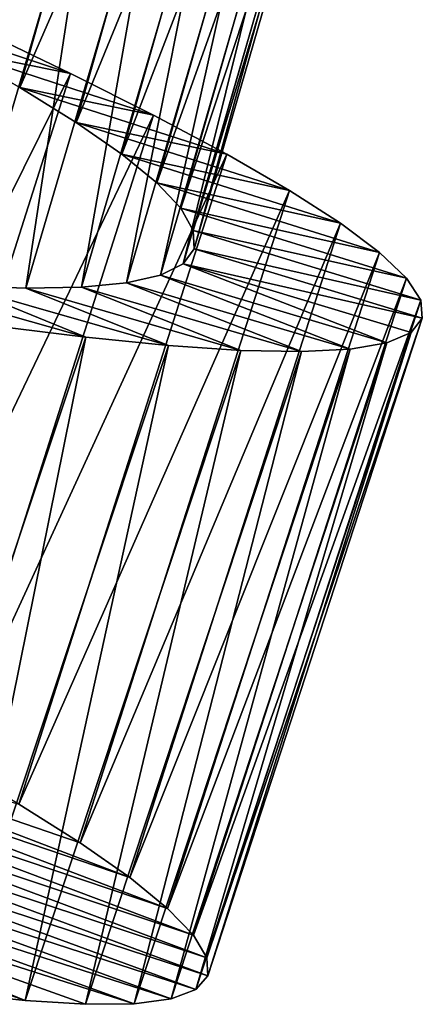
# Model space of a CAD drawing. Header units: millimetres. Extents: x -223 to 138, y -45 to 391.
# Tile 178 of 256: x -173.79 to -171.77, y 109.52 to 114.47. Entities that reach past the tile are written whole.
import ezdxf

# ---------------------------------------------------------------- set-up
doc = ezdxf.new("R2010")
doc.units = ezdxf.units.MM
doc.header["$LTSCALE"] = 65.185185
for name, color, linetype in [('598', 7, 'CONTINUOUS'), ('599', 7, 'CONTINUOUS'), ('600', 7, 'CONTINUOUS'), ('618', 7, 'CONTINUOUS'), ('620', 7, 'CONTINUOUS')]:
    doc.layers.add(name, color=color, linetype=linetype)

msp = doc.modelspace()

# ---------------------------------------------------------------- linework, layer by layer
at = {"layer": '598', "color": 7, "linetype": 'CONTINUOUS', "true_color": 0xaaaaaa}
for points in [[(-173.4905, 110.3312, -43.2972), (-173.2407, 110.1565, -42.6778), (-175.4941, 111.0193, -42.1695), (-173.4905, 110.3312, -43.2972)], [(-175.4941, 111.0193, -42.1695), (-173.2407, 110.1565, -42.6778), (-175.3232, 110.8641, -41.7155), (-175.4941, 111.0193, -42.1695)], [(-173.7981, 110.5256, -43.8878), (-173.4905, 110.3312, -43.2972), (-175.4941, 111.0193, -42.1695), (-173.7981, 110.5256, -43.8878)], [(-173.2407, 110.1565, -42.6778), (-173.0502, 110.0015, -42.0324), (-175.3232, 110.8641, -41.7155), (-173.2407, 110.1565, -42.6778)], [(-175.3232, 110.8641, -41.7155), (-173.0502, 110.0015, -42.0324), (-175.2007, 110.7251, -41.2408), (-175.3232, 110.8641, -41.7155)], [(-173.0502, 110.0015, -42.0324), (-172.92, 109.8666, -41.3642), (-175.2007, 110.7251, -41.2408), (-173.0502, 110.0015, -42.0324)], [(-175.2007, 110.7251, -41.2408), (-172.92, 109.8666, -41.3642), (-175.1278, 110.6024, -40.7489), (-175.2007, 110.7251, -41.2408)], [(-172.92, 109.8666, -41.3642), (-172.8525, 109.7531, -40.683), (-175.1278, 110.6024, -40.7489), (-172.92, 109.8666, -41.3642)], [(-175.1278, 110.6024, -40.7489), (-172.8525, 109.7531, -40.683), (-175.1062, 110.4976, -40.2498), (-175.1278, 110.6024, -40.7489)], [(-175.1062, 110.4976, -40.2498), (-172.8485, 109.6622, -40), (-175.1363, 110.4113, -39.7502), (-175.1062, 110.4976, -40.2498)], [(-172.8525, 109.7531, -40.683), (-172.8485, 109.6622, -40), (-175.1062, 110.4976, -40.2498), (-172.8525, 109.7531, -40.683)], [(-175.1363, 110.4113, -39.7502), (-172.9081, 109.5934, -39.3169), (-175.2183, 110.3426, -39.2512), (-175.1363, 110.4113, -39.7502)], [(-172.8485, 109.6622, -40), (-172.9081, 109.5934, -39.3169), (-175.1363, 110.4113, -39.7502), (-172.8485, 109.6622, -40)], [(-175.2183, 110.3426, -39.2512), (-173.0316, 109.5465, -38.6357), (-175.3517, 110.2919, -38.7592), (-175.2183, 110.3426, -39.2512)], [(-172.9081, 109.5934, -39.3169), (-173.0316, 109.5465, -38.6357), (-175.2183, 110.3426, -39.2512), (-172.9081, 109.5934, -39.3169)], [(-175.3517, 110.2919, -38.7592), (-173.2175, 109.5217, -37.9675), (-175.5341, 110.2591, -38.2846), (-175.3517, 110.2919, -38.7592)], [(-173.0316, 109.5465, -38.6357), (-173.2175, 109.5217, -37.9675), (-175.3517, 110.2919, -38.7592), (-173.0316, 109.5465, -38.6357)], [(-175.5341, 110.2591, -38.2846), (-173.7673, 109.5372, -36.7027), (-175.7644, 110.2438, -37.8305), (-175.5341, 110.2591, -38.2846)], [(-173.7673, 109.5372, -36.7027), (-174.1291, 109.5762, -36.1121), (-175.7644, 110.2438, -37.8305), (-173.7673, 109.5372, -36.7027)], [(-173.463, 109.5188, -37.3221), (-173.7673, 109.5372, -36.7027), (-175.5341, 110.2591, -38.2846), (-173.463, 109.5188, -37.3221)], [(-173.2175, 109.5217, -37.9675), (-173.463, 109.5188, -37.3221), (-175.5341, 110.2591, -38.2846), (-173.2175, 109.5217, -37.9675)]]:
    msp.add_3dface(points, dxfattribs=at)
at = {"layer": '599', "color": 7, "linetype": 'CONTINUOUS', "true_color": 0xaaaaaa}
for points in [[(-174.4973, 114.5194, -44.2547), (-174.1234, 114.319, -43.8281), (-173.5387, 114.2024, -44.9487), (-174.4973, 114.5194, -44.2547)], [(-174.0022, 114.4253, -45.4088), (-174.4973, 114.5194, -44.2547), (-173.5387, 114.2024, -44.9487), (-174.0022, 114.4253, -45.4088)], [(-174.1234, 114.319, -43.8281), (-173.7928, 114.1304, -43.3593), (-173.1215, 113.9922, -44.441), (-174.1234, 114.319, -43.8281)], [(-173.5387, 114.2024, -44.9487), (-174.1234, 114.319, -43.8281), (-173.1215, 113.9922, -44.441), (-173.5387, 114.2024, -44.9487)], [(-173.7928, 114.1304, -43.3593), (-173.5097, 113.9549, -42.8537), (-172.7524, 113.795, -43.8878), (-173.7928, 114.1304, -43.3593)], [(-173.1215, 113.9922, -44.441), (-173.7928, 114.1304, -43.3593), (-172.7524, 113.795, -43.8878), (-173.1215, 113.9922, -44.441)], [(-173.5097, 113.9549, -42.8537), (-173.2797, 113.7953, -42.3212), (-172.4373, 113.6131, -43.2972), (-173.5097, 113.9549, -42.8537)], [(-172.7524, 113.795, -43.8878), (-173.5097, 113.9549, -42.8537), (-172.4373, 113.6131, -43.2972), (-172.7524, 113.795, -43.8878)], [(-173.2797, 113.7953, -42.3212), (-173.1041, 113.6516, -41.7651), (-172.1807, 113.4485, -42.6778), (-173.2797, 113.7953, -42.3212)], [(-172.4373, 113.6131, -43.2972), (-173.2797, 113.7953, -42.3212), (-172.1807, 113.4485, -42.6778), (-172.4373, 113.6131, -43.2972)], [(-173.1041, 113.6516, -41.7651), (-172.9838, 113.5235, -41.1866), (-171.9841, 113.3013, -42.0324), (-173.1041, 113.6516, -41.7651)], [(-172.1807, 113.4485, -42.6778), (-173.1041, 113.6516, -41.7651), (-171.9841, 113.3013, -42.0324), (-172.1807, 113.4485, -42.6778)], [(-172.9838, 113.5235, -41.1866), (-172.921, 113.4125, -40.5951), (-171.8486, 113.1717, -41.3642), (-172.9838, 113.5235, -41.1866)], [(-171.9841, 113.3013, -42.0324), (-172.9838, 113.5235, -41.1866), (-171.8486, 113.1717, -41.3642), (-171.9841, 113.3013, -42.0324)], [(-172.921, 113.4125, -40.5951), (-172.917, 113.3196, -40), (-171.7766, 113.061, -40.683), (-172.921, 113.4125, -40.5951)], [(-171.8486, 113.1717, -41.3642), (-172.921, 113.4125, -40.5951), (-171.7766, 113.061, -40.683), (-171.8486, 113.1717, -41.3642)], [(-172.917, 113.3196, -40), (-172.9721, 113.2447, -39.4049), (-171.769, 112.9703, -40), (-172.917, 113.3196, -40)], [(-171.7766, 113.061, -40.683), (-172.917, 113.3196, -40), (-171.769, 112.9703, -40), (-171.7766, 113.061, -40.683)], [(-172.9721, 113.2447, -39.4049), (-173.086, 113.1875, -38.8133), (-171.9473, 112.8474, -38.6357), (-172.9721, 113.2447, -39.4049)], [(-171.769, 112.9703, -40), (-172.9721, 113.2447, -39.4049), (-171.8258, 112.8992, -39.3169), (-171.769, 112.9703, -40)], [(-171.8258, 112.8992, -39.3169), (-172.9721, 113.2447, -39.4049), (-171.9473, 112.8474, -38.6357), (-171.8258, 112.8992, -39.3169)], [(-173.086, 113.1875, -38.8133), (-173.2573, 113.1482, -38.2349), (-172.132, 112.8152, -37.9675), (-173.086, 113.1875, -38.8133)], [(-171.9473, 112.8474, -38.6357), (-173.086, 113.1875, -38.8133), (-172.132, 112.8152, -37.9675), (-171.9473, 112.8474, -38.6357)], [(-174.096, 113.1342, -36.6407), (-174.4756, 113.1617, -36.1719), (-173.4615, 112.875, -35.559), (-174.096, 113.1342, -36.6407)], [(-173.4615, 112.875, -35.559), (-174.4756, 113.1617, -36.1719), (-173.9251, 112.9329, -35.0513), (-173.4615, 112.875, -35.559)], [(-173.2573, 113.1482, -38.2349), (-173.4831, 113.1267, -37.6788), (-172.3773, 112.8025, -37.3221), (-173.2573, 113.1482, -38.2349)], [(-172.132, 112.8152, -37.9675), (-173.2573, 113.1482, -38.2349), (-172.3773, 112.8025, -37.3221), (-172.132, 112.8152, -37.9675)], [(-173.7631, 113.1222, -37.1464), (-174.096, 113.1342, -36.6407), (-173.0452, 112.8331, -36.1121), (-173.7631, 113.1222, -37.1464)], [(-173.0452, 112.8331, -36.1121), (-174.096, 113.1342, -36.6407), (-173.4615, 112.875, -35.559), (-173.0452, 112.8331, -36.1121)], [(-173.4831, 113.1267, -37.6788), (-173.7631, 113.1222, -37.1464), (-172.6821, 112.8087, -36.7027), (-173.4831, 113.1267, -37.6788)], [(-172.6821, 112.8087, -36.7027), (-173.7631, 113.1222, -37.1464), (-173.0452, 112.8331, -36.1121), (-172.6821, 112.8087, -36.7027)], [(-172.3773, 112.8025, -37.3221), (-173.4831, 113.1267, -37.6788), (-172.6821, 112.8087, -36.7027), (-172.3773, 112.8025, -37.3221)]]:
    msp.add_3dface(points, dxfattribs=at)
at = {"layer": '600', "color": 7, "linetype": 'CONTINUOUS', "true_color": 0xaaaaaa}
for points in [[(-175.0217, 111.2053, -45.4088), (-174.0022, 114.4253, -45.4088), (-173.5387, 114.2024, -44.9487), (-175.0217, 111.2053, -45.4088)], [(-174.5675, 110.9641, -44.9487), (-175.0217, 111.2053, -45.4088), (-173.5387, 114.2024, -44.9487), (-174.5675, 110.9641, -44.9487)], [(-174.5675, 110.9641, -44.9487), (-173.5387, 114.2024, -44.9487), (-173.1215, 113.9922, -44.441), (-174.5675, 110.9641, -44.9487)], [(-174.159, 110.7374, -44.441), (-174.5675, 110.9641, -44.9487), (-173.1215, 113.9922, -44.441), (-174.159, 110.7374, -44.441)], [(-174.159, 110.7374, -44.441), (-173.1215, 113.9922, -44.441), (-172.7524, 113.795, -43.8878), (-174.159, 110.7374, -44.441)], [(-173.7981, 110.5256, -43.8878), (-174.159, 110.7374, -44.441), (-172.7524, 113.795, -43.8878), (-173.7981, 110.5256, -43.8878)], [(-173.7981, 110.5256, -43.8878), (-172.7524, 113.795, -43.8878), (-172.4373, 113.6131, -43.2972), (-173.7981, 110.5256, -43.8878)], [(-173.4905, 110.3312, -43.2972), (-173.7981, 110.5256, -43.8878), (-172.4373, 113.6131, -43.2972), (-173.4905, 110.3312, -43.2972)], [(-173.4905, 110.3312, -43.2972), (-172.4373, 113.6131, -43.2972), (-172.1807, 113.4485, -42.6778), (-173.4905, 110.3312, -43.2972)], [(-173.2407, 110.1565, -42.6778), (-173.4905, 110.3312, -43.2972), (-172.1807, 113.4485, -42.6778), (-173.2407, 110.1565, -42.6778)], [(-173.2407, 110.1565, -42.6778), (-172.1807, 113.4485, -42.6778), (-171.9841, 113.3013, -42.0324), (-173.2407, 110.1565, -42.6778)], [(-173.0502, 110.0015, -42.0324), (-173.2407, 110.1565, -42.6778), (-171.9841, 113.3013, -42.0324), (-173.0502, 110.0015, -42.0324)], [(-173.0502, 110.0015, -42.0324), (-171.9841, 113.3013, -42.0324), (-171.8486, 113.1717, -41.3642), (-173.0502, 110.0015, -42.0324)], [(-172.92, 109.8666, -41.3642), (-173.0502, 110.0015, -42.0324), (-171.8486, 113.1717, -41.3642), (-172.92, 109.8666, -41.3642)], [(-172.92, 109.8666, -41.3642), (-171.8486, 113.1717, -41.3642), (-171.7766, 113.061, -40.683), (-172.92, 109.8666, -41.3642)], [(-172.8525, 109.7531, -40.683), (-172.92, 109.8666, -41.3642), (-171.7766, 113.061, -40.683), (-172.8525, 109.7531, -40.683)], [(-172.8525, 109.7531, -40.683), (-171.7766, 113.061, -40.683), (-171.769, 112.9703, -40), (-172.8525, 109.7531, -40.683)], [(-172.8485, 109.6622, -40), (-172.8525, 109.7531, -40.683), (-171.769, 112.9703, -40), (-172.8485, 109.6622, -40)], [(-172.8485, 109.6622, -40), (-171.769, 112.9703, -40), (-171.8258, 112.8992, -39.3169), (-172.8485, 109.6622, -40)], [(-174.5435, 109.6347, -35.559), (-173.4615, 112.875, -35.559), (-173.9251, 112.9329, -35.0513), (-174.5435, 109.6347, -35.559)], [(-172.9081, 109.5934, -39.3169), (-172.8485, 109.6622, -40), (-171.8258, 112.8992, -39.3169), (-172.9081, 109.5934, -39.3169)], [(-172.9081, 109.5934, -39.3169), (-171.8258, 112.8992, -39.3169), (-171.9473, 112.8474, -38.6357), (-172.9081, 109.5934, -39.3169)], [(-174.5435, 109.6347, -35.559), (-174.1291, 109.5762, -36.1121), (-173.4615, 112.875, -35.559), (-174.5435, 109.6347, -35.559)], [(-174.1291, 109.5762, -36.1121), (-173.0452, 112.8331, -36.1121), (-173.4615, 112.875, -35.559), (-174.1291, 109.5762, -36.1121)], [(-173.0316, 109.5465, -38.6357), (-172.9081, 109.5934, -39.3169), (-171.9473, 112.8474, -38.6357), (-173.0316, 109.5465, -38.6357)], [(-173.0316, 109.5465, -38.6357), (-171.9473, 112.8474, -38.6357), (-172.132, 112.8152, -37.9675), (-173.0316, 109.5465, -38.6357)], [(-174.1291, 109.5762, -36.1121), (-173.7673, 109.5372, -36.7027), (-173.0452, 112.8331, -36.1121), (-174.1291, 109.5762, -36.1121)], [(-173.7673, 109.5372, -36.7027), (-172.6821, 112.8087, -36.7027), (-173.0452, 112.8331, -36.1121), (-173.7673, 109.5372, -36.7027)], [(-173.7673, 109.5372, -36.7027), (-173.463, 109.5188, -37.3221), (-172.6821, 112.8087, -36.7027), (-173.7673, 109.5372, -36.7027)], [(-173.463, 109.5188, -37.3221), (-172.3773, 112.8025, -37.3221), (-172.6821, 112.8087, -36.7027), (-173.463, 109.5188, -37.3221)], [(-173.463, 109.5188, -37.3221), (-173.2175, 109.5217, -37.9675), (-172.3773, 112.8025, -37.3221), (-173.463, 109.5188, -37.3221)], [(-173.2175, 109.5217, -37.9675), (-173.0316, 109.5465, -38.6357), (-172.132, 112.8152, -37.9675), (-173.2175, 109.5217, -37.9675)], [(-173.2175, 109.5217, -37.9675), (-172.132, 112.8152, -37.9675), (-172.3773, 112.8025, -37.3221), (-173.2175, 109.5217, -37.9675)]]:
    msp.add_3dface(points, dxfattribs=at)
at = {"layer": '618', "color": 7, "linetype": 'CONTINUOUS', "true_color": 0xaaaaaa}
for points in [[(-173.8079, 116.5455, -42.1695), (-175.3232, 110.8641, -41.7155), (-173.6267, 116.4024, -41.7155), (-173.8079, 116.5455, -42.1695)], [(-175.3232, 110.8641, -41.7155), (-175.2007, 110.7251, -41.2408), (-173.6267, 116.4024, -41.7155), (-175.3232, 110.8641, -41.7155)], [(-173.6267, 116.4024, -41.7155), (-175.2007, 110.7251, -41.2408), (-173.4949, 116.2721, -41.2408), (-173.6267, 116.4024, -41.7155)], [(-175.2007, 110.7251, -41.2408), (-175.1278, 110.6024, -40.7489), (-173.4949, 116.2721, -41.2408), (-175.2007, 110.7251, -41.2408)], [(-173.4949, 116.2721, -41.2408), (-175.1278, 110.6024, -40.7489), (-173.4137, 116.1547, -40.7489), (-173.4949, 116.2721, -41.2408)], [(-175.1278, 110.6024, -40.7489), (-175.1062, 110.4976, -40.2498), (-173.4137, 116.1547, -40.7489), (-175.1278, 110.6024, -40.7489)], [(-173.4137, 116.1547, -40.7489), (-175.1062, 110.4976, -40.2498), (-173.385, 116.0517, -40.2498), (-173.4137, 116.1547, -40.7489)], [(-175.1062, 110.4976, -40.2498), (-175.1363, 110.4113, -39.7502), (-173.385, 116.0517, -40.2498), (-175.1062, 110.4976, -40.2498)], [(-173.385, 116.0517, -40.2498), (-175.1363, 110.4113, -39.7502), (-173.4091, 115.9634, -39.7502), (-173.385, 116.0517, -40.2498)], [(-175.1363, 110.4113, -39.7502), (-175.2183, 110.3426, -39.2512), (-173.4091, 115.9634, -39.7502), (-175.1363, 110.4113, -39.7502)], [(-173.4091, 115.9634, -39.7502), (-175.2183, 110.3426, -39.2512), (-173.4862, 115.8894, -39.2512), (-173.4091, 115.9634, -39.7502)], [(-175.2183, 110.3426, -39.2512), (-175.3517, 110.2919, -38.7592), (-173.4862, 115.8894, -39.2512), (-175.2183, 110.3426, -39.2512)], [(-173.4862, 115.8894, -39.2512), (-175.3517, 110.2919, -38.7592), (-173.6158, 115.8295, -38.7592), (-173.4862, 115.8894, -39.2512)], [(-175.3517, 110.2919, -38.7592), (-175.5341, 110.2591, -38.2846), (-173.6158, 115.8295, -38.7592), (-175.3517, 110.2919, -38.7592)], [(-173.6158, 115.8295, -38.7592), (-175.5341, 110.2591, -38.2846), (-173.7955, 115.7843, -38.2846), (-173.6158, 115.8295, -38.7592)]]:
    msp.add_3dface(points, dxfattribs=at)
at = {"layer": '620', "color": 7, "linetype": 'CONTINUOUS', "true_color": 0xaaaaaa}
for points in [[(-174.1234, 114.319, -43.8281), (-174.4973, 114.5194, -44.2547), (-173.4674, 116.6538, -43.8281), (-174.1234, 114.319, -43.8281)], [(-174.1234, 114.319, -43.8281), (-173.4674, 116.6538, -43.8281), (-173.1316, 116.4748, -43.3593), (-174.1234, 114.319, -43.8281)], [(-173.7928, 114.1304, -43.3593), (-174.1234, 114.319, -43.8281), (-173.1316, 116.4748, -43.3593), (-173.7928, 114.1304, -43.3593)], [(-173.7928, 114.1304, -43.3593), (-173.1316, 116.4748, -43.3593), (-172.8436, 116.3075, -42.8537), (-173.7928, 114.1304, -43.3593)], [(-173.5097, 113.9549, -42.8537), (-173.7928, 114.1304, -43.3593), (-172.8436, 116.3075, -42.8537), (-173.5097, 113.9549, -42.8537)], [(-173.5097, 113.9549, -42.8537), (-172.8436, 116.3075, -42.8537), (-172.609, 116.1545, -42.3212), (-173.5097, 113.9549, -42.8537)], [(-173.2797, 113.7953, -42.3212), (-173.5097, 113.9549, -42.8537), (-172.609, 116.1545, -42.3212), (-173.2797, 113.7953, -42.3212)], [(-173.2797, 113.7953, -42.3212), (-172.609, 116.1545, -42.3212), (-172.4294, 116.0159, -41.7651), (-173.2797, 113.7953, -42.3212)], [(-173.1041, 113.6516, -41.7651), (-173.2797, 113.7953, -42.3212), (-172.4294, 116.0159, -41.7651), (-173.1041, 113.6516, -41.7651)], [(-173.1041, 113.6516, -41.7651), (-172.4294, 116.0159, -41.7651), (-172.3054, 115.8914, -41.1866), (-173.1041, 113.6516, -41.7651)], [(-172.9838, 113.5235, -41.1866), (-173.1041, 113.6516, -41.7651), (-172.3054, 115.8914, -41.1866), (-172.9838, 113.5235, -41.1866)], [(-172.9838, 113.5235, -41.1866), (-172.3054, 115.8914, -41.1866), (-172.2395, 115.7823, -40.5951), (-172.9838, 113.5235, -41.1866)], [(-172.921, 113.4125, -40.5951), (-172.9838, 113.5235, -41.1866), (-172.2395, 115.7823, -40.5951), (-172.921, 113.4125, -40.5951)], [(-172.921, 113.4125, -40.5951), (-172.2395, 115.7823, -40.5951), (-172.2328, 115.6895, -40), (-172.921, 113.4125, -40.5951)], [(-172.917, 113.3196, -40), (-172.921, 113.4125, -40.5951), (-172.2328, 115.6895, -40), (-172.917, 113.3196, -40)], [(-172.917, 113.3196, -40), (-172.2328, 115.6895, -40), (-172.2857, 115.613, -39.4049), (-172.917, 113.3196, -40)], [(-172.9721, 113.2447, -39.4049), (-172.917, 113.3196, -40), (-172.2857, 115.613, -39.4049), (-172.9721, 113.2447, -39.4049)], [(-172.9721, 113.2447, -39.4049), (-172.2857, 115.613, -39.4049), (-172.398, 115.5526, -38.8133), (-172.9721, 113.2447, -39.4049)], [(-174.4756, 113.1617, -36.1719), (-173.7862, 115.4868, -36.1719), (-174.2094, 115.5166, -35.7453), (-174.4756, 113.1617, -36.1719)], [(-173.086, 113.1875, -38.8133), (-172.9721, 113.2447, -39.4049), (-172.398, 115.5526, -38.8133), (-173.086, 113.1875, -38.8133)], [(-173.086, 113.1875, -38.8133), (-172.398, 115.5526, -38.8133), (-172.5681, 115.5084, -38.2349), (-173.086, 113.1875, -38.8133)], [(-174.4756, 113.1617, -36.1719), (-174.096, 113.1342, -36.6407), (-173.7862, 115.4868, -36.1719), (-174.4756, 113.1617, -36.1719)], [(-174.096, 113.1342, -36.6407), (-173.406, 115.4703, -36.6407), (-173.7862, 115.4868, -36.1719), (-174.096, 113.1342, -36.6407)], [(-174.096, 113.1342, -36.6407), (-173.7631, 113.1222, -37.1464), (-173.406, 115.4703, -36.6407), (-174.096, 113.1342, -36.6407)], [(-173.7631, 113.1222, -37.1464), (-173.0729, 115.4679, -37.1464), (-173.406, 115.4703, -36.6407), (-173.7631, 113.1222, -37.1464)], [(-173.7631, 113.1222, -37.1464), (-173.4831, 113.1267, -37.6788), (-173.0729, 115.4679, -37.1464), (-173.7631, 113.1222, -37.1464)], [(-173.4831, 113.1267, -37.6788), (-173.2573, 113.1482, -38.2349), (-172.7932, 115.4804, -37.6788), (-173.4831, 113.1267, -37.6788)], [(-173.4831, 113.1267, -37.6788), (-172.7932, 115.4804, -37.6788), (-173.0729, 115.4679, -37.1464), (-173.4831, 113.1267, -37.6788)], [(-173.2573, 113.1482, -38.2349), (-173.086, 113.1875, -38.8133), (-172.5681, 115.5084, -38.2349), (-173.2573, 113.1482, -38.2349)], [(-173.2573, 113.1482, -38.2349), (-172.5681, 115.5084, -38.2349), (-172.7932, 115.4804, -37.6788), (-173.2573, 113.1482, -38.2349)]]:
    msp.add_3dface(points, dxfattribs=at)

doc.saveas('drawing.dxf')
